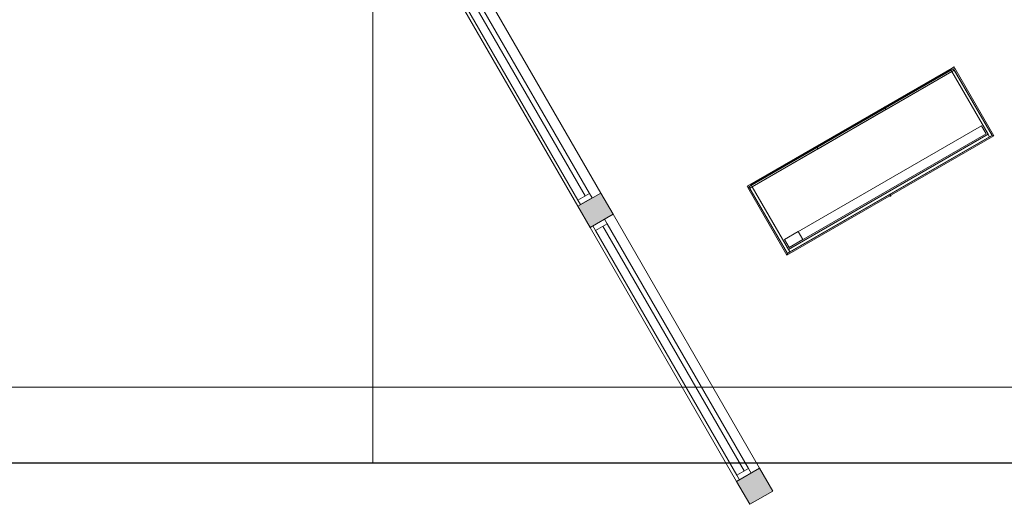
# Model space of a CAD drawing. Header units: millimetres. Extents: x 1110081 to 1268996, y -753649 to 3502.
# Tile 42 of 211: x 1188017 to 1195437, y -753649 to -749995. Entities that reach past the tile are written whole.
import ezdxf

# ---------------------------------------------------------------- set-up
doc = ezdxf.new("R2010")
doc.units = ezdxf.units.MM
for name, color, linetype, lineweight in [('A2', 6, 'Continuous', 9), ('A2-VI', 1, 'Continuous', 9), ('A24', 1, 'Continuous', 13), ('A822Custom 1Custom 2Custom 3Floor Plan00_Shared Levels and Grids', 1, 'Continuous', 5)]:
    doc.layers.add(name, color=color, linetype=linetype, lineweight=lineweight)

# ---------------------------------------------------------------- blocks, each defined once
blk = doc.blocks.new('A279 - gate-bakskap - bakskranke uten glass-11611388-H02-Nivå F-3_5 m_1_ Ny Plan 2 PV200')
at = {"layer": 'A2'}
for p, q in [((-900, 0), (-900, -590)), ((-900, 0), (-890, -10)), ((900, 0), (-900, 0)), ((-900, 0), (-900, -590)), ((-900, 0), (-890, -10)), ((-900, 0), (-890, -10)), ((-900, -590), (-900, 0)), ((-900, 0), (900, 0)), ((-900, 0), (-890, -10)), ((-900, 0), (-890, -10)), ((900, 0), (-900, 0)), ((5, 0), (-5, 0)), ((0, 5), (0, 0)), ((0, 0), (0, -5)), ((890, -10), (900, 0)), ((890, -10), (900, 0)), ((890, -10), (900, 0)), ((900, -590), (900, 0)), ((900, 0), (900, -590)), ((900, -590), (900, 0)), ((-890, -590), (-890, -10)), ((-890, -10), (890, -10)), ((-890, -578), (-890, -10)), ((-890, -10), (-890, -590)), ((890, -10), (-890, -10)), ((-890, -10), (890, -10)), ((-890, -578), (-890, -10)), ((-890, -10), (-890, -578)), ((-890, -10), (-868, -10)), ((-868, -10), (-890, -10)), ((-890, -10), (-890, -578)), ((-890, -10), (-868, -10)), ((890, -10), (-890, -10)), ((-868, -10), (-868, -32)), ((868, -10), (-868, -10)), ((-868, -10), (868, -10)), ((-868, -32), (-868, -10)), ((-868, -10), (-868, -578)), ((-868, -32), (-868, -10)), ((-868, -578), (-868, -10)), ((-868, -10), (868, -10)), ((-868, -32), (868, -32)), ((868, -32), (-868, -32)), ((-868, -578), (-868, -32)), ((858, -42), (-858, -42)), ((-858, -42), (-858, -112)), ((-858, -112), (-858, -42)), ((-858, -42), (858, -42)), ((858, -42), (738, -42)), ((738, -42), (738, -112)), ((738, -112), (738, -42)), ((738, -42), (858, -42)), ((858, -112), (858, -42)), ((858, -42), (858, -112)), ((858, -112), (858, -42)), ((858, -42), (858, -112)), ((868, -578), (868, -10)), ((890, -10), (868, -10)), ((868, -10), (868, -32)), ((868, -10), (890, -10)), ((868, -32), (868, -10)), ((868, -10), (868, -32)), ((868, -10), (868, -578)), ((890, -10), (868, -10)), ((868, -32), (868, -578)), ((890, -10), (900, 0)), ((900, 0), (890, -10)), ((890, -10), (890, -578)), ((890, -578), (890, -10)), ((890, -10), (890, -578)), ((890, -590), (890, -10)), ((890, -10), (890, -590)), ((890, -578), (890, -10)), ((-858, -112), (858, -112)), ((858, -112), (-858, -112)), ((738, -112), (858, -112)), ((858, -112), (738, -112)), ((-900, -590), (900, -590)), ((-890, -590), (-900, -590)), ((-900, -600), (-900, -590)), ((-900, -590), (-900, -600)), ((-900, -590), (900, -590)), ((-900, -590), (-890, -590)), ((-900, -590), (-890, -590)), ((-890, -590), (-900, -590)), ((-890, -590), (-890, -578)), ((-890, -578), (-868, -578)), ((-890, -578), (-868, -578)), ((-890, -578), (890, -578)), ((-890, -578), (-868, -578)), ((-868, -590), (-890, -590)), ((890, -590), (-890, -590)), ((-868, -578), (-298, -578)), ((-868, -578), (-868, -600)), ((-868, -578), (-868, -600)), ((-298, -578), (-868, -578)), ((868, -578), (-868, -578)), ((868, -590), (-868, -590)), ((-868, -590), (-868, -595)), ((-868, -590), (-868, -600)), ((-298, -600), (-298, -578)), ((-298, -578), (-298, -600)), ((-295, -578), (295, -578)), ((-295, -578), (-295, -600)), ((-295, -578), (-295, -600)), ((295, -578), (-295, -578)), ((295, -600), (295, -578)), ((295, -578), (295, -600)), ((298, -578), (868, -578)), ((868, -578), (298, -578)), ((298, -600), (298, -578)), ((298, -578), (298, -600)), ((868, -600), (868, -578)), ((868, -600), (868, -578)), ((868, -578), (890, -578)), ((868, -578), (890, -578)), ((868, -578), (890, -578)), ((890, -590), (868, -590)), ((868, -590), (868, -600)), ((868, -590), (868, -595)), ((890, -578), (890, -590)), ((900, -590), (890, -590)), ((890, -590), (900, -590)), ((900, -590), (890, -590)), ((900, -590), (890, -590)), ((900, -600), (900, -590)), ((900, -590), (900, -600)), ((-900, -600), (-868, -600)), ((900, -600), (-900, -600)), ((-868, -595), (-868, -600)), ((-868, -595), (-298, -595)), ((-298, -595), (-868, -595)), ((-868, -600), (-868, -595)), ((-868, -595), (-868, -600)), ((-868, -600), (868, -600)), ((-868, -600), (-298, -600)), ((-298, -600), (-868, -600)), ((-298, -600), (-868, -600)), ((-868, -600), (-298, -600)), ((-298, -595), (-295, -595)), ((-295, -595), (-298, -595)), ((-298, -600), (-295, -600)), ((-295, -600), (-298, -600)), ((-295, -595), (295, -595)), ((295, -595), (-295, -595)), ((-295, -600), (295, -600)), ((295, -600), (-295, -600)), ((295, -600), (-295, -600)), ((-295, -600), (295, -600)), ((295, -595), (298, -595)), ((298, -595), (295, -595)), ((295, -600), (298, -600)), ((298, -600), (295, -600)), ((298, -595), (868, -595)), ((868, -595), (298, -595)), ((298, -600), (868, -600)), ((868, -600), (298, -600)), ((868, -600), (298, -600)), ((298, -600), (868, -600)), ((868, -595), (868, -600)), ((868, -595), (868, -600)), ((868, -595), (868, -600)), ((868, -600), (900, -600))]:
    blk.add_line(p, q, dxfattribs=at)
for start, end in [(360, 180), (180, 360)]:
    blk.add_arc((0, 0), 5, start, end, dxfattribs=at)
blk = doc.blocks.new('NO_Fast1 - Flesland 2210x1630-12774588-H02-Nivå F-3_5 m_1_ Ny Plan 2 PV200')
at = {"layer": 'A2-VI'}
for p, q in [((-465, 25), (-505, 25)), ((-505, 25), (-505, -75)), ((-465, 25), (1665, 25)), ((-465, -75), (-465, 25)), ((1705, 25), (1665, 25)), ((1665, 25), (1665, -75)), ((1705, -75), (1705, 25)), ((-465, -12.5), (1665, -12.5)), ((-505, -75), (-465, -75)), ((-465, -75), (1665, -75)), ((1665, -75), (1705, -75))]:
    blk.add_line(p, q, dxfattribs=at)

msp = doc.modelspace()

# ---------------------------------------------------------------- hatches: boundary and pattern name
at = {"layer": 'A24'}
h = msp.add_hatch(color=256, dxfattribs=at)
h.paths.add_polyline_path([(1193520.1, -753649), (1193693.3, -753549), (1193593.3, -753375.8), (1193420.1, -753475.8), (1193506.7, -753625.8)])
h.paths.add_polyline_path([(1192315.1, -751561.9), (1192488.3, -751461.9), (1192395.8, -751301.7), (1192222.6, -751401.7), (1192309.2, -751551.7)])
h.paths.add_polyline_path([(1191117.6, -749487.8), (1191290.8, -749387.8), (1191198.3, -749227.6), (1191025.1, -749327.6), (1191111.7, -749477.6)])
h.paths.add_polyline_path([(1190370.1, -748193.1), (1190543.3, -748093.1), (1190518.3, -748049.8), (1190345.1, -748149.8)])
h.paths.add_polyline_path([(1189885.1, -747353), (1190058.3, -747253), (1189883.5, -746950.2), (1189710.3, -747050.2), (1189880.2, -747344.5)])

# ---------------------------------------------------------------- linework, layer by layer
msp.add_line((1160395.2, -753336.6), (1214398.7, -753336.6))
for p, q in [((1191290.8, -749387.8), (1192395.8, -751301.7)), ((1192222.6, -751401.7), (1191117.6, -749487.8)), ((1192395.8, -751301.7), (1192222.6, -751401.7)), ((1192488.3, -751461.9), (1192395.8, -751301.7)), ((1192222.6, -751401.7), (1192315.1, -751561.9)), ((1192315.1, -751561.9), (1192488.3, -751461.9)), ((1192488.3, -751461.9), (1193593.3, -753375.8)), ((1193420.1, -753475.8), (1192315.1, -751561.9)), ((1193593.3, -753375.8), (1193420.1, -753475.8)), ((1193693.3, -753549), (1193593.3, -753375.8)), ((1193420.1, -753475.8), (1193520.1, -753649)), ((1193520.1, -753649), (1193693.3, -753549))]:
    msp.add_line(p, q, dxfattribs=at)
at = {"layer": 'A822Custom 1Custom 2Custom 3Floor Plan00_Shared Levels and Grids'}
for p, q in [((1190678.6, -712167.1), (1190678.6, -753336.6)), ((1185058.2, -752765.4), (1214398.7, -752765.4))]:
    msp.add_line(p, q, dxfattribs=at)

# ---------------------------------------------------------------- block references
at = {"layer": 'A2', "rotation": 210.0000000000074}
msp.add_blockref('A279 - gate-bakskap - bakskranke uten glass-11611388-H02-Nivå F-3_5 m_1_ Ny Plan 2 PV200', (1194578.7, -751320.7), dxfattribs=at)
at = {"layer": 'A2-VI', "rotation": 300.0000000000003}
for p in [(1191456.7, -749875.1), (1192654.2, -751949.2)]:
    msp.add_blockref('NO_Fast1 - Flesland 2210x1630-12774588-H02-Nivå F-3_5 m_1_ Ny Plan 2 PV200', p, dxfattribs=at)

doc.saveas('drawing.dxf')
